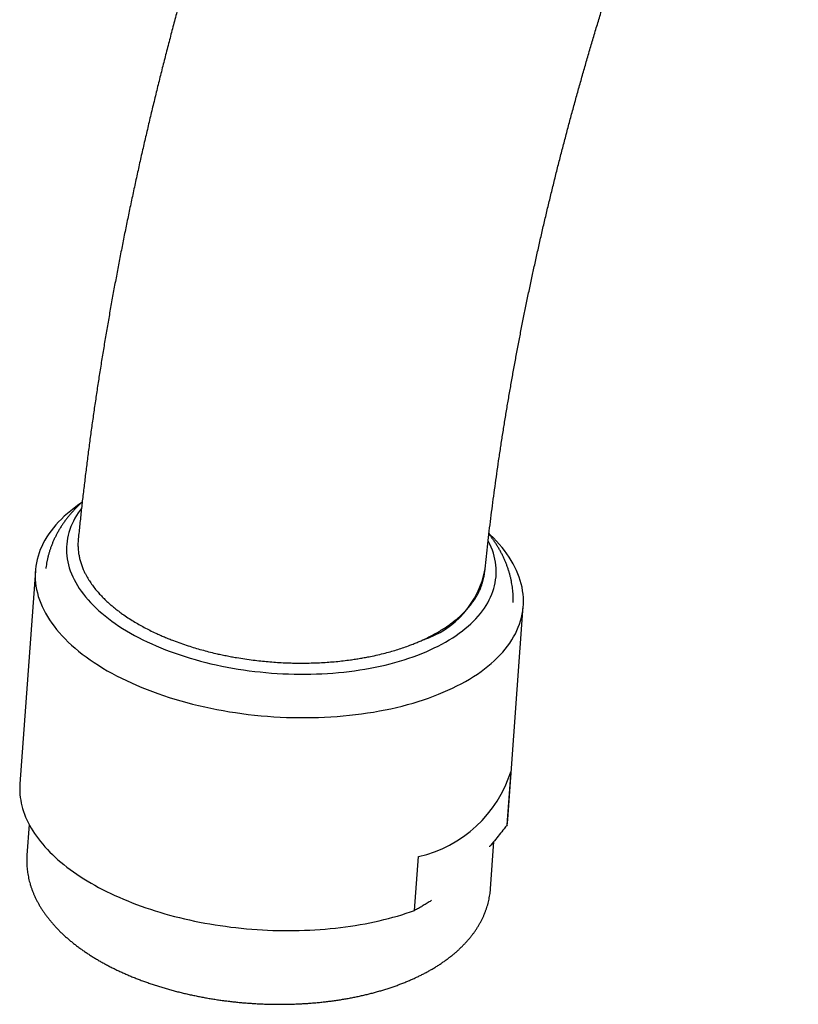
# Model space of a CAD drawing. Header units: millimetres. Extents: x 8 to 774, y 12 to 810.
# Tile 3 of 23: x 570 to 608, y 206 to 254. Entities that reach past the tile are written whole.
import ezdxf

# ---------------------------------------------------------------- set-up
doc = ezdxf.new("R2010")
doc.units = ezdxf.units.MM

msp = doc.modelspace()

# ---------------------------------------------------------------- linework, layer by layer
at = {"color": 7, "linetype": 'Continuous', "lineweight": 30}
for p, q in [((570.389, 227.366), (569.63, 216.917)), ((593.567, 215.18), (594.326, 225.628)), ((593.535, 214.9), (593.726, 217.538)), ((570.086, 214.912), (569.977, 213.411)), ((592.717, 211.76), (592.886, 214.085)), ((588.997, 210.698), (589.188, 213.336))]:
    msp.add_line(p, q, dxfattribs=at)
at = {"color": 7, "linetype": 'Continuous', "lineweight": 30, "flags": 128}
for points in [[(572.613, 230.677), (572.463, 230.572), (572.289, 230.444), (572.123, 230.312), (571.964, 230.178), (571.811, 230.042), (571.666, 229.903), (571.529, 229.762), (571.398, 229.619), (571.276, 229.473), (571.16, 229.326), (571.053, 229.176), (570.953, 229.025), (570.861, 228.872), (570.777, 228.717), (570.701, 228.561), (570.633, 228.403), (570.573, 228.244), (570.521, 228.084), (570.477, 227.923), (570.441, 227.76), (570.414, 227.597), (570.394, 227.434), (570.383, 227.269), (570.38, 227.104), (570.385, 226.939), (570.399, 226.773), (570.42, 226.607), (570.45, 226.441), (570.488, 226.275), (570.534, 226.109), (570.588, 225.944), (570.651, 225.779), (570.721, 225.614), (570.799, 225.45), (570.885, 225.287), (570.979, 225.124), (571.081, 224.962), (571.191, 224.802), (571.308, 224.643), (571.433, 224.484), (571.565, 224.328), (571.705, 224.173), (571.852, 224.019), (572.006, 223.867), (572.167, 223.717), (572.335, 223.569), (572.51, 223.422), (572.692, 223.278), (572.881, 223.137), (573.076, 222.997), (573.277, 222.86), (573.485, 222.725), (573.698, 222.593), (573.918, 222.463), (574.143, 222.337), (574.374, 222.213), (574.611, 222.092), (574.853, 221.974), (575.099, 221.859), (575.351, 221.748), (575.608, 221.64), (575.869, 221.535), (576.135, 221.433), (576.405, 221.335), (576.679, 221.24)], [(572.651, 230.423), (572.59, 230.344), (572.496, 230.212), (572.409, 230.079), (572.329, 229.944), (572.256, 229.807), (572.19, 229.67), (572.131, 229.531), (572.079, 229.391), (572.034, 229.25), (571.996, 229.108), (571.966, 228.965), (571.942, 228.821), (571.926, 228.677), (571.917, 228.532), (571.915, 228.387), (571.921, 228.241), (571.933, 228.095), (571.953, 227.949), (571.98, 227.803), (572.015, 227.657), (572.056, 227.511), (572.105, 227.365), (572.16, 227.22), (572.223, 227.075), (572.293, 226.931), (572.369, 226.787), (572.453, 226.644), (572.543, 226.502), (572.641, 226.361), (572.745, 226.221), (572.855, 226.082), (572.973, 225.944), (573.096, 225.808), (573.226, 225.673), (573.363, 225.539), (573.506, 225.407), (573.654, 225.277), (573.809, 225.149), (573.97, 225.022), (574.137, 224.897), (574.309, 224.775), (574.487, 224.654), (574.67, 224.536), (574.859, 224.42), (575.053, 224.306), (575.252, 224.195), (575.456, 224.086), (575.664, 223.98), (575.878, 223.877), (576.096, 223.776), (576.318, 223.678), (576.544, 223.583), (576.775, 223.491), (577.009, 223.402), (577.247, 223.316), (577.489, 223.233), (577.734, 223.154), (577.982, 223.077), (578.234, 223.004)], [(576.679, 221.24), (576.957, 221.149), (577.239, 221.062), (577.524, 220.978), (577.813, 220.898), (578.104, 220.822), (578.399, 220.75), (578.696, 220.682), (578.996, 220.618), (579.298, 220.558), (579.602, 220.502), (579.908, 220.45), (580.216, 220.402), (580.525, 220.358), (580.836, 220.319), (581.147, 220.284), (581.46, 220.253), (581.772, 220.226), (582.086, 220.204), (582.399, 220.186), (582.713, 220.172), (583.026, 220.163), (583.339, 220.158), (583.651, 220.157), (583.962, 220.161), (584.272, 220.169), (584.581, 220.181), (584.889, 220.198), (585.194, 220.219), (585.498, 220.244), (585.799, 220.273), (586.098, 220.307), (586.395, 220.345), (586.689, 220.388), (586.98, 220.434), (587.267, 220.485), (587.552, 220.539), (587.832, 220.598), (588.109, 220.661), (588.382, 220.728), (588.651, 220.799), (588.916, 220.874), (589.176, 220.952), (589.431, 221.035), (589.682, 221.121), (589.927, 221.21), (590.168, 221.304), (590.403, 221.401), (590.632, 221.501), (590.856, 221.605), (591.074, 221.713), (591.286, 221.823), (591.492, 221.937), (591.692, 222.054), (591.885, 222.174), (592.072, 222.297), (592.252, 222.422), (592.425, 222.551), (592.591, 222.682), (592.751, 222.816), (592.903, 222.952), (593.048, 223.091), (593.186, 223.232), (593.316, 223.376), (593.439, 223.521), (593.554, 223.669), (593.661, 223.818), (593.761, 223.97), (593.853, 224.123), (593.937, 224.278), (594.013, 224.434), (594.081, 224.591), (594.141, 224.75), (594.193, 224.911), (594.237, 225.072), (594.273, 225.234), (594.301, 225.397), (594.32, 225.561), (594.331, 225.725), (594.334, 225.89), (594.329, 226.056), (594.316, 226.222), (594.294, 226.387), (594.264, 226.553), (594.226, 226.719), (594.18, 226.885), (594.126, 227.051), (594.064, 227.216), (593.993, 227.381), (593.915, 227.545), (593.829, 227.708), (593.735, 227.87), (593.633, 228.032), (593.524, 228.193), (593.406, 228.352), (593.282, 228.51), (593.149, 228.667), (593.01, 228.822), (592.863, 228.975), (592.708, 229.127), (592.645, 229.188)], [(578.234, 223.004), (578.488, 222.934), (578.745, 222.868), (579.004, 222.805), (579.266, 222.745), (579.53, 222.689), (579.797, 222.637), (580.065, 222.588), (580.334, 222.542), (580.605, 222.501), (580.877, 222.463), (581.151, 222.429), (581.425, 222.398), (581.7, 222.371), (581.976, 222.348), (582.251, 222.329), (582.527, 222.314), (582.803, 222.302), (583.079, 222.294), (583.354, 222.29), (583.629, 222.29), (583.903, 222.294), (584.176, 222.301), (584.447, 222.312), (584.717, 222.328), (584.986, 222.347), (585.253, 222.369), (585.518, 222.396), (585.781, 222.426), (586.042, 222.46), (586.3, 222.498), (586.556, 222.539), (586.809, 222.584), (587.059, 222.633), (587.305, 222.685), (587.549, 222.74), (587.789, 222.8), (588.025, 222.863), (588.257, 222.929), (588.486, 222.998), (588.71, 223.071), (588.93, 223.147), (589.146, 223.227), (589.357, 223.309), (589.563, 223.395), (589.764, 223.484), (589.961, 223.576), (590.152, 223.671), (590.338, 223.768), (590.518, 223.869), (590.693, 223.972), (590.863, 224.078), (591.026, 224.186), (591.184, 224.297), (591.336, 224.411), (591.482, 224.526), (591.621, 224.645), (591.754, 224.765), (591.881, 224.887), (592.002, 225.012), (592.116, 225.138), (592.223, 225.267), (592.323, 225.397), (592.417, 225.528), (592.504, 225.662), (592.584, 225.797), (592.657, 225.933), (592.723, 226.071), (592.783, 226.21), (592.835, 226.35), (592.88, 226.491), (592.917, 226.633), (592.948, 226.776), (592.971, 226.919), (592.988, 227.064), (592.996, 227.208), (592.998, 227.354), (592.993, 227.499), (592.98, 227.645), (592.96, 227.791), (592.933, 227.937), (592.899, 228.083), (592.857, 228.229), (592.809, 228.375), (592.753, 228.52), (592.691, 228.665), (592.621, 228.809), (592.604, 228.842)], [(569.63, 216.917), (569.623, 216.789), (569.622, 216.652), (569.625, 216.515), (569.635, 216.378), (569.65, 216.241), (569.671, 216.104), (569.697, 215.966), (569.729, 215.829), (569.766, 215.691), (569.809, 215.554), (569.858, 215.417), (569.912, 215.281), (569.972, 215.145), (570.037, 215.009), (570.107, 214.874), (570.183, 214.739), (570.264, 214.605), (570.351, 214.471), (570.443, 214.338), (570.54, 214.206), (570.642, 214.075), (570.749, 213.945), (570.862, 213.816), (570.979, 213.688), (571.102, 213.561), (571.23, 213.435), (571.362, 213.311), (571.499, 213.187), (571.641, 213.065), (571.788, 212.945), (571.939, 212.826), (572.095, 212.708), (572.255, 212.592), (572.419, 212.478), (572.588, 212.365), (572.761, 212.254), (572.939, 212.145), (573.12, 212.037), (573.305, 211.932), (573.495, 211.828), (573.688, 211.727), (573.884, 211.627), (574.085, 211.53), (574.289, 211.434), (574.496, 211.341), (574.707, 211.25), (574.921, 211.161), (575.138, 211.075), (575.358, 210.991), (575.581, 210.909), (575.807, 210.83), (576.035, 210.753), (576.267, 210.679), (576.5, 210.607), (576.736, 210.538), (576.975, 210.471), (577.215, 210.407), (577.458, 210.346), (577.703, 210.287), (577.949, 210.231), (578.197, 210.178), (578.447, 210.127), (578.698, 210.079), (578.95, 210.034), (579.204, 209.992), (579.459, 209.953), (579.715, 209.917), (579.972, 209.883), (580.229, 209.852), (580.488, 209.825), (580.746, 209.8), (581.006, 209.778), (581.265, 209.759), (581.525, 209.743), (581.784, 209.73), (582.044, 209.72), (582.303, 209.713), (582.562, 209.709), (582.821, 209.708), (583.078, 209.71), (583.336, 209.715), (583.592, 209.722), (583.848, 209.733), (584.102, 209.747), (584.355, 209.764), (584.607, 209.783), (584.858, 209.806), (585.107, 209.832), (585.354, 209.86), (585.6, 209.891), (585.844, 209.926), (586.085, 209.963), (586.325, 210.003), (586.563, 210.046), (586.798, 210.091), (587.03, 210.14), (587.26, 210.191), (587.488, 210.245), (587.712, 210.302), (587.934, 210.361), (588.153, 210.423), (588.369, 210.488), (588.581, 210.555), (588.791, 210.625), (588.997, 210.698)]]:
    msp.add_lwpolyline(points, dxfattribs=at)
at = {"color": 7, "linetype": 'Continuous', "lineweight": 30}
for centre, radius, start, end in [((588.04, 228.243), 4.481, 287.6078, 349.9878), ((587.79, 219.398), 6.221, 282.9894, 342.6026), ((590.265, 215.419), 3.311, 350.9734, 355.847)]:
    msp.add_arc(centre, radius, start, end, dxfattribs=at)
for points, knots in [([(758.699, 312.147), (758.699, 312.267), (758.698, 312.613), (758.695, 313.184), (758.687, 313.859), (758.676, 314.532), (758.66, 315.204), (758.641, 315.873), (758.618, 316.541), (758.591, 317.206), (758.561, 317.87), (758.526, 318.531), (758.488, 319.191), (758.446, 319.848), (758.4, 320.504), (758.35, 321.157), (758.296, 321.808), (758.239, 322.457), (758.178, 323.104), (758.113, 323.748), (758.044, 324.39), (757.971, 325.03), (757.894, 325.668), (757.813, 326.303), (757.729, 326.936), (757.641, 327.567), (757.549, 328.195), (757.453, 328.82), (757.353, 329.443), (757.25, 330.064), (757.142, 330.682), (757.031, 331.297), (756.916, 331.91), (756.797, 332.52), (756.674, 333.128), (756.547, 333.732), (756.417, 334.334), (756.283, 334.934), (756.145, 335.53), (756.003, 336.124), (755.857, 336.714), (755.707, 337.302), (755.554, 337.887), (755.397, 338.469), (755.236, 339.048), (755.072, 339.624), (754.903, 340.197), (754.731, 340.767), (754.555, 341.333), (754.375, 341.897), (754.192, 342.458), (754.005, 343.015), (753.814, 343.569), (753.62, 344.12), (753.421, 344.667), (753.219, 345.212), (753.014, 345.753), (752.805, 346.29), (752.592, 346.824), (752.375, 347.355), (752.155, 347.882), (751.931, 348.406), (751.704, 348.927), (751.473, 349.444), (751.239, 349.957), (751.001, 350.467), (750.759, 350.973), (750.514, 351.476), (750.265, 351.975), (750.013, 352.47), (749.757, 352.962), (749.498, 353.449), (749.236, 353.934), (748.97, 354.414), (748.701, 354.891), (748.428, 355.364), (748.152, 355.833), (747.872, 356.298), (747.589, 356.76), (747.303, 357.217), (747.014, 357.671), (746.721, 358.121), (746.425, 358.567), (746.126, 359.009), (745.823, 359.447), (745.518, 359.881), (745.209, 360.311), (744.897, 360.737), (744.581, 361.16), (744.263, 361.578), (743.941, 361.992), (743.617, 362.402), (743.289, 362.808), (742.958, 363.21), (742.624, 363.608), (742.287, 364.002), (741.947, 364.391), (741.605, 364.777), (741.259, 365.158), (740.91, 365.536), (740.558, 365.909), (740.203, 366.278), (739.846, 366.643), (739.485, 367.004), (739.122, 367.36), (738.755, 367.713), (738.386, 368.061), (738.014, 368.405), (737.639, 368.745), (737.262, 369.08), (736.881, 369.412), (736.498, 369.739), (736.112, 370.062), (735.724, 370.381), (735.332, 370.695), (734.938, 371.005), (734.541, 371.311), (734.142, 371.613), (733.74, 371.91), (733.335, 372.203), (732.928, 372.492), (732.518, 372.776), (732.105, 373.057), (731.69, 373.333), (731.272, 373.604), (730.852, 373.871), (730.429, 374.134), (730.004, 374.393), (729.576, 374.647), (729.146, 374.897), (728.713, 375.143), (728.277, 375.384), (727.84, 375.62), (727.399, 375.853), (726.957, 376.081), (726.512, 376.304), (726.064, 376.524), (725.614, 376.738), (725.162, 376.949), (724.707, 377.155), (724.25, 377.356), (723.791, 377.553), (723.329, 377.746), (722.866, 377.934), (722.399, 378.118), (721.931, 378.297), (721.46, 378.472), (720.987, 378.642), (720.512, 378.808), (720.034, 378.969), (719.554, 379.125), (719.072, 379.278), (718.588, 379.425), (718.102, 379.568), (717.613, 379.707), (717.123, 379.841), (716.63, 379.97), (716.135, 380.095), (715.638, 380.215), (715.139, 380.331), (714.638, 380.442), (714.135, 380.548), (713.63, 380.65), (713.123, 380.747), (712.613, 380.839), (712.102, 380.927), (711.589, 381.01), (711.074, 381.089), (710.557, 381.162), (710.038, 381.231), (709.517, 381.296), (708.995, 381.355), (708.47, 381.41), (707.944, 381.461), (707.415, 381.506), (706.885, 381.547), (706.354, 381.583), (705.82, 381.614), (705.285, 381.64), (704.748, 381.662), (704.209, 381.679), (703.669, 381.691), (703.127, 381.698), (702.584, 381.701), (702.039, 381.699), (701.492, 381.691), (700.944, 381.68), (700.394, 381.663), (699.843, 381.641), (699.29, 381.615), (698.736, 381.584), (698.18, 381.548), (697.623, 381.507), (697.065, 381.461), (696.505, 381.411), (695.944, 381.355), (695.382, 381.295), (694.819, 381.23), (694.254, 381.16), (693.688, 381.086), (693.121, 381.006), (692.553, 380.922), (691.984, 380.832), (691.413, 380.738), (690.842, 380.64), (690.269, 380.536), (689.696, 380.427), (689.121, 380.314), (688.546, 380.196), (687.97, 380.073), (687.393, 379.945), (686.815, 379.813), (686.236, 379.676), (685.656, 379.533), (685.076, 379.387), (684.495, 379.235), (683.913, 379.079), (683.33, 378.918), (682.747, 378.752), (682.164, 378.581), (681.579, 378.406), (680.994, 378.226), (680.409, 378.041), (679.823, 377.852), (679.237, 377.658), (678.65, 377.459), (678.062, 377.256), (677.475, 377.048), (676.887, 376.835), (676.298, 376.618), (675.71, 376.396), (675.121, 376.17), (674.532, 375.939), (673.942, 375.703), (673.353, 375.463), (672.763, 375.218), (672.173, 374.969), (671.583, 374.716), (670.993, 374.458), (670.402, 374.195), (669.812, 373.928), (669.222, 373.656), (668.631, 373.38), (668.041, 373.1), (667.451, 372.815), (666.861, 372.526), (666.271, 372.233), (665.681, 371.935), (665.091, 371.633), (664.501, 371.326), (663.912, 371.015), (663.323, 370.7), (662.734, 370.381), (662.145, 370.058), (661.557, 369.73), (660.969, 369.398), (660.381, 369.062), (659.794, 368.721), (659.207, 368.377), (658.62, 368.028), (658.034, 367.675), (657.448, 367.318), (656.863, 366.957), (656.279, 366.592), (655.694, 366.223), (655.111, 365.85), (654.528, 365.473), (653.945, 365.092), (653.363, 364.707), (652.782, 364.318), (652.201, 363.925), (651.621, 363.528), (651.042, 363.127), (650.463, 362.722), (649.885, 362.314), (649.308, 361.901), (648.732, 361.485), (648.156, 361.065), (647.581, 360.641), (647.007, 360.214), (646.434, 359.782), (645.862, 359.347), (645.291, 358.908), (644.72, 358.466), (644.151, 358.02), (643.582, 357.57), (643.014, 357.117), (642.448, 356.66), (641.882, 356.199), (641.318, 355.735), (640.754, 355.267), (640.192, 354.796), (639.63, 354.321), (639.07, 353.843), (638.511, 353.361), (637.953, 352.876), (637.396, 352.387), (636.84, 351.895), (636.286, 351.4), (635.732, 350.901), (635.18, 350.399), (634.629, 349.893), (634.08, 349.384), (633.532, 348.872), (632.985, 348.357), (632.439, 347.838), (631.895, 347.317), (631.352, 346.792), (630.811, 346.264), (630.271, 345.732), (629.732, 345.198), (629.195, 344.66), (628.659, 344.12), (628.125, 343.576), (627.592, 343.029), (627.061, 342.479), (626.531, 341.926), (626.003, 341.371), (625.476, 340.812), (624.951, 340.25), (624.428, 339.686), (623.906, 339.118), (623.386, 338.548), (622.868, 337.974), (622.351, 337.398), (621.836, 336.82), (621.322, 336.238), (620.811, 335.653), (620.301, 335.066), (619.793, 334.477), (619.287, 333.884), (618.782, 333.289), (618.279, 332.691), (617.779, 332.09), (617.28, 331.487), (616.782, 330.882), (616.287, 330.274), (615.794, 329.663), (615.303, 329.05), (614.813, 328.434), (614.326, 327.816), (613.84, 327.195), (613.357, 326.572), (612.875, 325.947), (612.396, 325.319), (611.919, 324.689), (611.443, 324.057), (610.97, 323.422), (610.499, 322.785), (610.03, 322.146), (609.563, 321.504), (609.099, 320.861), (608.636, 320.215), (608.176, 319.567), (607.717, 318.917), (607.262, 318.265), (606.808, 317.611), (606.356, 316.955), (605.907, 316.297), (605.46, 315.636), (605.016, 314.974), (604.573, 314.31), (604.134, 313.644), (603.696, 312.976), (603.261, 312.306), (602.828, 311.634), (602.397, 310.961), (601.969, 310.286), (601.544, 309.609), (601.121, 308.93), (600.7, 308.249), (600.282, 307.567), (599.866, 306.883), (599.453, 306.198), (599.042, 305.511), (598.634, 304.822), (598.228, 304.132), (597.825, 303.44), (597.425, 302.747), (597.027, 302.052), (596.631, 301.356), (596.239, 300.658), (595.849, 299.959), (595.461, 299.259), (595.077, 298.557), (594.695, 297.854), (594.315, 297.149), (593.939, 296.444), (593.565, 295.737), (593.194, 295.028), (592.825, 294.319), (592.46, 293.609), (592.097, 292.897), (591.737, 292.184), (591.38, 291.47), (591.025, 290.755), (590.674, 290.039), (590.325, 289.322), (589.979, 288.604), (589.636, 287.885), (589.296, 287.165), (588.959, 286.445), (588.625, 285.723), (588.294, 285), (587.965, 284.277), (587.64, 283.553), (587.318, 282.828), (586.998, 282.102), (586.682, 281.376), (586.368, 280.649), (586.058, 279.921), (585.751, 279.193), (585.446, 278.464), (585.145, 277.734), (584.847, 277.004), (584.552, 276.274), (584.26, 275.543), (583.971, 274.811), (583.685, 274.079), (583.402, 273.346), (583.123, 272.613), (582.847, 271.88), (582.573, 271.147), (582.303, 270.413), (582.037, 269.679), (581.773, 268.944), (581.513, 268.209), (581.255, 267.474), (581.001, 266.739), (580.751, 266.004), (580.503, 265.269), (580.259, 264.533), (580.018, 263.798), (579.78, 263.062), (579.546, 262.327), (579.315, 261.591), (579.087, 260.855), (578.863, 260.12), (578.642, 259.385), (578.424, 258.649), (578.21, 257.914), (577.999, 257.179), (577.791, 256.444), (577.587, 255.71), (577.386, 254.975), (577.189, 254.241), (576.995, 253.508), (576.805, 252.774), (576.617, 252.041), (576.434, 251.308), (576.254, 250.576), (576.077, 249.844), (575.904, 249.113), (575.734, 248.382), (575.567, 247.652), (575.405, 246.922), (575.245, 246.193), (575.089, 245.464), (574.937, 244.736), (574.788, 244.009), (574.643, 243.282), (574.502, 242.556), (574.364, 241.831), (574.229, 241.106), (574.098, 240.382), (573.971, 239.659), (573.847, 238.937), (573.727, 238.216), (573.61, 237.496), (573.497, 236.776), (573.388, 236.058), (573.282, 235.34), (573.18, 234.624), (573.081, 233.908), (572.987, 233.194), (572.896, 232.481), (572.808, 231.768), (572.724, 231.057), (572.644, 230.347), (572.568, 229.639), (572.518, 229.161), (572.494, 228.92), (572.494, 228.915)], [0, 0, 0, 0, 0.001132, 0.003263, 0.005394, 0.007525, 0.009656, 0.011788, 0.013919, 0.01605, 0.018181, 0.020313, 0.022444, 0.024575, 0.026706, 0.028836, 0.030967, 0.033097, 0.035227, 0.037357, 0.039487, 0.041617, 0.043746, 0.045875, 0.048003, 0.050131, 0.052259, 0.054386, 0.056513, 0.058639, 0.060764, 0.062889, 0.065014, 0.067137, 0.06926, 0.071383, 0.073504, 0.075625, 0.077745, 0.079864, 0.081982, 0.084099, 0.086215, 0.08833, 0.090444, 0.092557, 0.094668, 0.096779, 0.098888, 0.100996, 0.103102, 0.105207, 0.107311, 0.109413, 0.111514, 0.113613, 0.11571, 0.117806, 0.1199, 0.121993, 0.124083, 0.126172, 0.12826, 0.130345, 0.132428, 0.13451, 0.136589, 0.138667, 0.140742, 0.142815, 0.144887, 0.146956, 0.149023, 0.151088, 0.153151, 0.155212, 0.15727, 0.159326, 0.16138, 0.163432, 0.165482, 0.167529, 0.169574, 0.171617, 0.173657, 0.175696, 0.177732, 0.179766, 0.181797, 0.183827, 0.185854, 0.187879, 0.189902, 0.191923, 0.193942, 0.195959, 0.197973, 0.199986, 0.201997, 0.204006, 0.206012, 0.208017, 0.210021, 0.212022, 0.214022, 0.21602, 0.218016, 0.220011, 0.222004, 0.223996, 0.225986, 0.227975, 0.229963, 0.231949, 0.233935, 0.235919, 0.237902, 0.239884, 0.241865, 0.243846, 0.245825, 0.247804, 0.249783, 0.25176, 0.253738, 0.255714, 0.257691, 0.259667, 0.261643, 0.263619, 0.265595, 0.26757, 0.269546, 0.271522, 0.273498, 0.275475, 0.277452, 0.279429, 0.281407, 0.283385, 0.285364, 0.287344, 0.289324, 0.291306, 0.293288, 0.295271, 0.297256, 0.299241, 0.301228, 0.303215, 0.305204, 0.307195, 0.309187, 0.31118, 0.313175, 0.315172, 0.31717, 0.319169, 0.321171, 0.323174, 0.325179, 0.327186, 0.329195, 0.331206, 0.333218, 0.335233, 0.33725, 0.339269, 0.34129, 0.343313, 0.345338, 0.347365, 0.349395, 0.351426, 0.35346, 0.355496, 0.357534, 0.359575, 0.361618, 0.363662, 0.36571, 0.367759, 0.369811, 0.371864, 0.37392, 0.375979, 0.378039, 0.380101, 0.382166, 0.384233, 0.386302, 0.388373, 0.390446, 0.392521, 0.394598, 0.396677, 0.398758, 0.400841, 0.402925, 0.405012, 0.4071, 0.40919, 0.411282, 0.413376, 0.415471, 0.417568, 0.419666, 0.421766, 0.423868, 0.425971, 0.428075, 0.430181, 0.432288, 0.434396, 0.436506, 0.438617, 0.440729, 0.442842, 0.444956, 0.447071, 0.449187, 0.451305, 0.453423, 0.455542, 0.457661, 0.459782, 0.461904, 0.464026, 0.466148, 0.468272, 0.470396, 0.472521, 0.474646, 0.476772, 0.478898, 0.481025, 0.483152, 0.485279, 0.487407, 0.489535, 0.491664, 0.493793, 0.495922, 0.498051, 0.50018, 0.50231, 0.50444, 0.50657, 0.5087, 0.51083, 0.51296, 0.515091, 0.517221, 0.519351, 0.521482, 0.523612, 0.525742, 0.527872, 0.530003, 0.532133, 0.534263, 0.536392, 0.538522, 0.540652, 0.542781, 0.544911, 0.54704, 0.549169, 0.551298, 0.553426, 0.555555, 0.557683, 0.559811, 0.561939, 0.564067, 0.566194, 0.568321, 0.570448, 0.572575, 0.574701, 0.576828, 0.578954, 0.581079, 0.583205, 0.58533, 0.587455, 0.589579, 0.591704, 0.593828, 0.595952, 0.598075, 0.600199, 0.602322, 0.604445, 0.606567, 0.608689, 0.610811, 0.612933, 0.615055, 0.617176, 0.619297, 0.621417, 0.623538, 0.625658, 0.627778, 0.629897, 0.632017, 0.634136, 0.636255, 0.638373, 0.640492, 0.64261, 0.644728, 0.646845, 0.648962, 0.65108, 0.653196, 0.655313, 0.65743, 0.659546, 0.661662, 0.663778, 0.665893, 0.668008, 0.670124, 0.672238, 0.674353, 0.676468, 0.678582, 0.680696, 0.68281, 0.684924, 0.687037, 0.689151, 0.691264, 0.693377, 0.69549, 0.697603, 0.699715, 0.701828, 0.70394, 0.706052, 0.708164, 0.710276, 0.712387, 0.714499, 0.71661, 0.718722, 0.720833, 0.722944, 0.725055, 0.727165, 0.729276, 0.731387, 0.733497, 0.735608, 0.737718, 0.739828, 0.741938, 0.744048, 0.746158, 0.748268, 0.750378, 0.752488, 0.754598, 0.756707, 0.758817, 0.760926, 0.763036, 0.765145, 0.767255, 0.769364, 0.771474, 0.773583, 0.775692, 0.777802, 0.779911, 0.78202, 0.78413, 0.786239, 0.788348, 0.790458, 0.792567, 0.794676, 0.796786, 0.798895, 0.801005, 0.803114, 0.805224, 0.807333, 0.809443, 0.811552, 0.813662, 0.815772, 0.817881, 0.819991, 0.822101, 0.824211, 0.826321, 0.828432, 0.830542, 0.832652, 0.834763, 0.836873, 0.838984, 0.841094, 0.843205, 0.845316, 0.847427, 0.849538, 0.85165, 0.853761, 0.855873, 0.857984, 0.860096, 0.862208, 0.86432, 0.866433, 0.868545, 0.870658, 0.872771, 0.874883, 0.876997, 0.87911, 0.881223, 0.883337, 0.885451, 0.887565, 0.889679, 0.891793, 0.893908, 0.896023, 0.898138, 0.900253, 0.902368, 0.904484, 0.9066, 0.908716, 0.910832, 0.912949, 0.915066, 0.917183, 0.9193, 0.921417, 0.923535, 0.925653, 0.927771, 0.92989, 0.932009, 0.934128, 0.936247, 0.938366, 0.940486, 0.942606, 0.944726, 0.946847, 0.948968, 0.951089, 0.95321, 0.955332, 0.957454, 0.959576, 0.961699, 0.963821, 0.965944, 0.968068, 0.970191, 0.972315, 0.974439, 0.976564, 0.978688, 0.980813, 0.982939, 0.985064, 0.98719, 0.989316, 0.991442, 0.993569, 0.995696, 0.997823, 0.99995, 1, 1, 1, 1]), ([(592.434, 227.314), (592.455, 227.515), (592.498, 227.922), (592.566, 228.536), (592.638, 229.157), (592.714, 229.779), (592.792, 230.403), (592.874, 231.029), (592.96, 231.657), (593.048, 232.286), (593.141, 232.917), (593.236, 233.549), (593.335, 234.183), (593.437, 234.818), (593.542, 235.455), (593.651, 236.093), (593.763, 236.733), (593.878, 237.374), (593.997, 238.016), (594.119, 238.66), (594.244, 239.305), (594.373, 239.951), (594.505, 240.599), (594.64, 241.248), (594.779, 241.897), (594.921, 242.548), (595.066, 243.2), (595.214, 243.854), (595.366, 244.508), (595.521, 245.163), (595.68, 245.819), (595.841, 246.476), (596.006, 247.134), (596.174, 247.793), (596.346, 248.452), (596.52, 249.113), (596.698, 249.774), (596.88, 250.436), (597.064, 251.099), (597.252, 251.762), (597.442, 252.426), (597.637, 253.09), (597.834, 253.756), (598.034, 254.421), (598.238, 255.087), (598.445, 255.754), (598.655, 256.421), (598.868, 257.088), (599.084, 257.756), (599.304, 258.424), (599.527, 259.093), (599.752, 259.762), (599.981, 260.43), (600.213, 261.1), (600.449, 261.769), (600.687, 262.438), (600.928, 263.108), (601.173, 263.778), (601.42, 264.447), (601.67, 265.117), (601.924, 265.787), (602.181, 266.456), (602.44, 267.126), (602.703, 267.795), (602.968, 268.464), (603.237, 269.133), (603.509, 269.802), (603.783, 270.47), (604.061, 271.139), (604.341, 271.806), (604.624, 272.474), (604.911, 273.141), (605.2, 273.808), (605.492, 274.474), (605.787, 275.14), (606.084, 275.805), (606.385, 276.47), (606.689, 277.134), (606.995, 277.797), (607.304, 278.46), (607.616, 279.122), (607.93, 279.783), (608.248, 280.444), (608.568, 281.104), (608.891, 281.763), (609.216, 282.421), (609.545, 283.078), (609.876, 283.735), (610.209, 284.39), (610.545, 285.045), (610.884, 285.698), (611.226, 286.351), (611.57, 287.002), (611.917, 287.652), (612.266, 288.301), (612.618, 288.949), (612.972, 289.596), (613.329, 290.241), (613.689, 290.886), (614.05, 291.528), (614.415, 292.17), (614.782, 292.81), (615.151, 293.449), (615.523, 294.087), (615.897, 294.723), (616.273, 295.357), (616.652, 295.99), (617.033, 296.622), (617.416, 297.251), (617.802, 297.88), (618.19, 298.506), (618.581, 299.131), (618.973, 299.755), (619.368, 300.376), (619.765, 300.996), (620.164, 301.614), (620.565, 302.23), (620.969, 302.844), (621.375, 303.457), (621.782, 304.068), (622.192, 304.676), (622.604, 305.283), (623.018, 305.888), (623.434, 306.49), (623.852, 307.091), (624.272, 307.689), (624.694, 308.286), (625.118, 308.88), (625.544, 309.472), (625.971, 310.062), (626.401, 310.65), (626.832, 311.235), (627.266, 311.819), (627.701, 312.399), (628.137, 312.978), (628.576, 313.554), (629.017, 314.128), (629.459, 314.699), (629.902, 315.268), (630.348, 315.835), (630.795, 316.399), (631.244, 316.96), (631.694, 317.519), (632.146, 318.076), (632.6, 318.629), (633.055, 319.181), (633.512, 319.729), (633.97, 320.275), (634.429, 320.818), (634.89, 321.358), (635.353, 321.896), (635.817, 322.431), (636.282, 322.963), (636.748, 323.492), (637.216, 324.018), (637.686, 324.542), (638.156, 325.062), (638.628, 325.58), (639.101, 326.095), (639.575, 326.607), (640.05, 327.115), (640.527, 327.621), (641.005, 328.124), (641.483, 328.623), (641.963, 329.12), (642.444, 329.613), (642.926, 330.103), (643.409, 330.59), (643.893, 331.074), (644.378, 331.555), (644.864, 332.032), (645.35, 332.507), (645.838, 332.978), (646.326, 333.445), (646.816, 333.91), (647.306, 334.371), (647.796, 334.828), (648.288, 335.283), (648.78, 335.734), (649.273, 336.181), (649.767, 336.625), (650.261, 337.066), (650.756, 337.503), (651.252, 337.937), (651.748, 338.367), (652.245, 338.793), (652.742, 339.217), (653.239, 339.636), (653.737, 340.052), (654.236, 340.464), (654.735, 340.873), (655.234, 341.278), (655.734, 341.68), (656.234, 342.078), (656.734, 342.472), (657.235, 342.862), (657.735, 343.249), (658.236, 343.632), (658.738, 344.011), (659.239, 344.386), (659.74, 344.758), (660.242, 345.126), (660.744, 345.49), (661.245, 345.85), (661.747, 346.207), (662.249, 346.56), (662.751, 346.908), (663.252, 347.253), (663.754, 347.594), (664.255, 347.931), (664.757, 348.264), (665.258, 348.594), (665.759, 348.919), (666.26, 349.24), (666.76, 349.558), (667.261, 349.871), (667.761, 350.181), (668.26, 350.486), (668.76, 350.788), (669.259, 351.085), (669.757, 351.379), (670.255, 351.668), (670.753, 351.954), (671.25, 352.235), (671.747, 352.513), (672.243, 352.786), (672.739, 353.055), (673.234, 353.32), (673.728, 353.581), (674.222, 353.838), (674.715, 354.091), (675.207, 354.34), (675.699, 354.585), (676.19, 354.825), (676.68, 355.062), (677.17, 355.294), (677.658, 355.523), (678.146, 355.747), (678.633, 355.967), (679.119, 356.183), (679.604, 356.394), (680.088, 356.602), (680.571, 356.805), (681.054, 357.005), (681.535, 357.2), (682.015, 357.391), (682.494, 357.578), (682.972, 357.76), (683.45, 357.939), (683.925, 358.113), (684.4, 358.284), (684.874, 358.45), (685.346, 358.612), (685.817, 358.769), (686.287, 358.923), (686.756, 359.072), (687.224, 359.218), (687.69, 359.359), (688.155, 359.496), (688.619, 359.629), (689.081, 359.757), (689.542, 359.882), (690.001, 360.002), (690.46, 360.119), (690.916, 360.231), (691.372, 360.339), (691.826, 360.443), (692.278, 360.542), (692.729, 360.638), (693.179, 360.729), (693.627, 360.817), (694.074, 360.9), (694.519, 360.979), (694.962, 361.054), (695.404, 361.125), (695.845, 361.192), (696.284, 361.254), (696.721, 361.313), (697.157, 361.367), (697.591, 361.417), (698.023, 361.464), (698.454, 361.506), (698.884, 361.544), (699.311, 361.577), (699.737, 361.607), (700.162, 361.633), (700.585, 361.654), (701.006, 361.672), (701.425, 361.685), (701.843, 361.694), (702.26, 361.7), (702.674, 361.701), (703.087, 361.698), (703.498, 361.69), (703.908, 361.679), (704.316, 361.664), (704.722, 361.644), (705.127, 361.62), (705.53, 361.592), (705.931, 361.56), (706.331, 361.524), (706.728, 361.484), (707.125, 361.439), (707.519, 361.391), (707.912, 361.338), (708.303, 361.28), (708.693, 361.219), (709.081, 361.154), (709.467, 361.084), (709.852, 361.01), (710.234, 360.931), (710.615, 360.848), (710.995, 360.761), (711.373, 360.67), (711.749, 360.574), (712.123, 360.474), (712.495, 360.37), (712.866, 360.261), (713.235, 360.148), (713.602, 360.03), (713.967, 359.908), (714.331, 359.782), (714.692, 359.651), (715.052, 359.516), (715.409, 359.376), (715.765, 359.231), (716.119, 359.083), (716.471, 358.929), (716.82, 358.772), (717.168, 358.609), (717.513, 358.443), (717.856, 358.271), (718.197, 358.096), (718.535, 357.916), (718.872, 357.731), (719.206, 357.542), (719.537, 357.349), (719.866, 357.151), (720.192, 356.949), (720.516, 356.743), (720.837, 356.532), (721.156, 356.317), (721.472, 356.098), (721.785, 355.875), (722.095, 355.647), (722.403, 355.416), (722.708, 355.18), (723.01, 354.941), (723.309, 354.697), (723.605, 354.45), (723.898, 354.198), (724.189, 353.943), (724.476, 353.683), (724.761, 353.42), (725.043, 353.153), (725.321, 352.882), (725.597, 352.608), (725.87, 352.329), (726.14, 352.047), (726.407, 351.762), (726.672, 351.472), (726.933, 351.179), (727.191, 350.882), (727.447, 350.582), (727.7, 350.278), (727.949, 349.97), (728.196, 349.659), (728.44, 349.344), (728.682, 349.026), (728.92, 348.704), (729.156, 348.379), (729.388, 348.05), (729.618, 347.717), (729.845, 347.381), (730.07, 347.042), (730.291, 346.699), (730.51, 346.352), (730.726, 346.002), (730.939, 345.649), (731.149, 345.292), (731.357, 344.931), (731.562, 344.567), (731.764, 344.2), (731.963, 343.829), (732.159, 343.454), (732.353, 343.076), (732.544, 342.695), (732.732, 342.31), (732.918, 341.922), (733.1, 341.53), (733.28, 341.135), (733.457, 340.737), (733.631, 340.335), (733.803, 339.93), (733.971, 339.521), (734.137, 339.109), (734.3, 338.693), (734.461, 338.274), (734.618, 337.852), (734.773, 337.426), (734.924, 336.997), (735.073, 336.565), (735.219, 336.129), (735.363, 335.69), (735.503, 335.248), (735.64, 334.802), (735.775, 334.353), (735.907, 333.901), (736.036, 333.446), (736.161, 332.987), (736.284, 332.525), (736.404, 332.06), (736.521, 331.592), (736.636, 331.12), (736.747, 330.645), (736.855, 330.167), (736.96, 329.686), (737.062, 329.202), (737.162, 328.715), (737.258, 328.224), (737.351, 327.731), (737.441, 327.234), (737.528, 326.735), (737.613, 326.232), (737.694, 325.726), (737.772, 325.218), (737.846, 324.706), (737.918, 324.191), (737.987, 323.674), (738.052, 323.153), (738.115, 322.63), (738.174, 322.104), (738.231, 321.575), (738.284, 321.043), (738.334, 320.508), (738.38, 319.971), (738.424, 319.431), (738.464, 318.888), (738.502, 318.342), (738.536, 317.794), (738.567, 317.243), (738.594, 316.69), (738.619, 316.133), (738.64, 315.575), (738.658, 315.013), (738.673, 314.449), (738.684, 313.883), (738.692, 313.314), (738.698, 312.736), (738.698, 312.346), (738.699, 312.147)], [0, 0, 0, 0, 0.002139, 0.004325, 0.006512, 0.008699, 0.010887, 0.013075, 0.015263, 0.017451, 0.01964, 0.02183, 0.02402, 0.02621, 0.0284, 0.030591, 0.032782, 0.034974, 0.037166, 0.039358, 0.041551, 0.043744, 0.045937, 0.048131, 0.050325, 0.05252, 0.054715, 0.05691, 0.059105, 0.061301, 0.063497, 0.065694, 0.067891, 0.070088, 0.072286, 0.074483, 0.076682, 0.07888, 0.081079, 0.083278, 0.085477, 0.087677, 0.089877, 0.092077, 0.094278, 0.096478, 0.098679, 0.100881, 0.103082, 0.105284, 0.107486, 0.109689, 0.111891, 0.114094, 0.116297, 0.118501, 0.120704, 0.122908, 0.125112, 0.127316, 0.129521, 0.131726, 0.13393, 0.136136, 0.138341, 0.140546, 0.142752, 0.144958, 0.147164, 0.14937, 0.151576, 0.153783, 0.155989, 0.158196, 0.160403, 0.16261, 0.164817, 0.167024, 0.169232, 0.171439, 0.173647, 0.175855, 0.178063, 0.180271, 0.182479, 0.184687, 0.186895, 0.189103, 0.191312, 0.19352, 0.195729, 0.197937, 0.200146, 0.202355, 0.204564, 0.206772, 0.208981, 0.21119, 0.213399, 0.215608, 0.217817, 0.220026, 0.222234, 0.224443, 0.226652, 0.228861, 0.23107, 0.233279, 0.235488, 0.237697, 0.239905, 0.242114, 0.244323, 0.246531, 0.24874, 0.250948, 0.253157, 0.255365, 0.257573, 0.259782, 0.26199, 0.264198, 0.266406, 0.268614, 0.270821, 0.273029, 0.275236, 0.277444, 0.279651, 0.281858, 0.284065, 0.286272, 0.288479, 0.290685, 0.292892, 0.295098, 0.297304, 0.29951, 0.301715, 0.303921, 0.306126, 0.308331, 0.310536, 0.312741, 0.314946, 0.31715, 0.319354, 0.321558, 0.323762, 0.325965, 0.328168, 0.330371, 0.332574, 0.334777, 0.336979, 0.339181, 0.341383, 0.343584, 0.345785, 0.347986, 0.350187, 0.352387, 0.354587, 0.356787, 0.358987, 0.361186, 0.363385, 0.365583, 0.367781, 0.369979, 0.372177, 0.374374, 0.376571, 0.378768, 0.380964, 0.38316, 0.385356, 0.387551, 0.389746, 0.391941, 0.394135, 0.396329, 0.398522, 0.400715, 0.402908, 0.405101, 0.407293, 0.409484, 0.411676, 0.413867, 0.416057, 0.418247, 0.420437, 0.422627, 0.424816, 0.427004, 0.429193, 0.431381, 0.433568, 0.435755, 0.437942, 0.440128, 0.442314, 0.4445, 0.446685, 0.44887, 0.451055, 0.453239, 0.455423, 0.457606, 0.459789, 0.461972, 0.464154, 0.466337, 0.468518, 0.4707, 0.472881, 0.475062, 0.477242, 0.479422, 0.481602, 0.483782, 0.485961, 0.48814, 0.490319, 0.492498, 0.494676, 0.496854, 0.499032, 0.50121, 0.503388, 0.505565, 0.507743, 0.50992, 0.512097, 0.514274, 0.516451, 0.518628, 0.520805, 0.522983, 0.52516, 0.527337, 0.529514, 0.531692, 0.533869, 0.536047, 0.538225, 0.540403, 0.542582, 0.544761, 0.54694, 0.54912, 0.5513, 0.553481, 0.555662, 0.557844, 0.560026, 0.562209, 0.564393, 0.566578, 0.568763, 0.57095, 0.573137, 0.575326, 0.577515, 0.579706, 0.581898, 0.584092, 0.586286, 0.588482, 0.59068, 0.59288, 0.595081, 0.597284, 0.599488, 0.601695, 0.603904, 0.606115, 0.608328, 0.610544, 0.612762, 0.614983, 0.617207, 0.619433, 0.621662, 0.623894, 0.62613, 0.628368, 0.63061, 0.632856, 0.635105, 0.637358, 0.639615, 0.641876, 0.644142, 0.646411, 0.648685, 0.650963, 0.653247, 0.655535, 0.657827, 0.660125, 0.662429, 0.664737, 0.667051, 0.66937, 0.671695, 0.674026, 0.676362, 0.678705, 0.681053, 0.683407, 0.685767, 0.688133, 0.690506, 0.692884, 0.695268, 0.697658, 0.700054, 0.702456, 0.704863, 0.707276, 0.709694, 0.712118, 0.714546, 0.716979, 0.719417, 0.721859, 0.724304, 0.726753, 0.729205, 0.73166, 0.734117, 0.736577, 0.739037, 0.741499, 0.743961, 0.746424, 0.748886, 0.751347, 0.753807, 0.756265, 0.758721, 0.761174, 0.763624, 0.766071, 0.768514, 0.770953, 0.773387, 0.775817, 0.778243, 0.780663, 0.783077, 0.785487, 0.78789, 0.790288, 0.79268, 0.795066, 0.797446, 0.799821, 0.802189, 0.804551, 0.806907, 0.809257, 0.811601, 0.813939, 0.816272, 0.818598, 0.820919, 0.823235, 0.825545, 0.82785, 0.830149, 0.832444, 0.834733, 0.837018, 0.839298, 0.841573, 0.843844, 0.846111, 0.848373, 0.850631, 0.852886, 0.855136, 0.857383, 0.859627, 0.861867, 0.864103, 0.866337, 0.868567, 0.870794, 0.873019, 0.875241, 0.87746, 0.879677, 0.881892, 0.884104, 0.886314, 0.888522, 0.890727, 0.892931, 0.895134, 0.897334, 0.899533, 0.90173, 0.903926, 0.90612, 0.908313, 0.910505, 0.912696, 0.914885, 0.917074, 0.919261, 0.921448, 0.923633, 0.925818, 0.928002, 0.930186, 0.932369, 0.934551, 0.936732, 0.938914, 0.941094, 0.943274, 0.945454, 0.947634, 0.949813, 0.951992, 0.954171, 0.956349, 0.958528, 0.960706, 0.962884, 0.965062, 0.96724, 0.969418, 0.971596, 0.973774, 0.975952, 0.97813, 0.980308, 0.982486, 0.984665, 0.986843, 0.989022, 0.991201, 0.99338, 0.995559, 0.997738, 1, 1, 1, 1]), ([(572.69, 230.746), (572.649, 230.708), (572.563, 230.629), (572.438, 230.506), (572.313, 230.377), (572.194, 230.246), (572.08, 230.114), (571.971, 229.979), (571.867, 229.843), (571.768, 229.706), (571.675, 229.567), (571.586, 229.426), (571.503, 229.285), (571.425, 229.142), (571.353, 228.998), (571.285, 228.853), (571.222, 228.706), (571.165, 228.56), (571.113, 228.412), (571.066, 228.263), (571.024, 228.114), (570.987, 227.964), (570.955, 227.814), (570.928, 227.663), (570.911, 227.55), (570.904, 227.486), (570.903, 227.474)], [0, 0, 0, 0, 0.042688, 0.089107, 0.135212, 0.180987, 0.226416, 0.271489, 0.316201, 0.36055, 0.404536, 0.448166, 0.491447, 0.534391, 0.577013, 0.619329, 0.661357, 0.703117, 0.744632, 0.785924, 0.827015, 0.867932, 0.908697, 0.949336, 0.989876, 1, 1, 1, 1]), ([(593.832, 225.809), (593.833, 225.856), (593.835, 225.954), (593.832, 226.103), (593.824, 226.255), (593.811, 226.407), (593.793, 226.56), (593.77, 226.712), (593.742, 226.863), (593.709, 227.015), (593.671, 227.166), (593.628, 227.317), (593.58, 227.467), (593.527, 227.617), (593.468, 227.766), (593.405, 227.915), (593.337, 228.063), (593.264, 228.211), (593.185, 228.358), (593.102, 228.504), (593.013, 228.649), (592.92, 228.793), (592.821, 228.936), (592.728, 229.063), (592.666, 229.142), (592.641, 229.175)], [0, 0, 0, 0, 0.039173, 0.08138, 0.123634, 0.165962, 0.20839, 0.250945, 0.293652, 0.336538, 0.379626, 0.422942, 0.466507, 0.510344, 0.554472, 0.59891, 0.643675, 0.688781, 0.734238, 0.780055, 0.826237, 0.872786, 0.919699, 0.966969, 1, 1, 1, 1]), ([(572.494, 228.915), (572.49, 228.871), (572.482, 228.781), (572.478, 228.617), (572.485, 228.424), (572.51, 228.213), (572.549, 228.01), (572.599, 227.816), (572.663, 227.621), (572.733, 227.445), (572.806, 227.288), (572.877, 227.149), (572.955, 227.01), (573.056, 226.847), (573.184, 226.659), (573.339, 226.458), (573.501, 226.267), (573.669, 226.086), (573.85, 225.907), (574.024, 225.748), (574.189, 225.607), (574.341, 225.483), (574.5, 225.362), (574.694, 225.22), (574.928, 225.06), (575.196, 224.89), (575.464, 224.732), (575.731, 224.585), (576.007, 224.443), (576.266, 224.318), (576.505, 224.209), (576.721, 224.116), (576.941, 224.025), (577.207, 223.921), (577.52, 223.806), (577.871, 223.687), (578.214, 223.58), (578.55, 223.483), (578.891, 223.393), (579.205, 223.316), (579.491, 223.252), (579.746, 223.199), (580.004, 223.149), (580.311, 223.094), (580.669, 223.037), (581.063, 222.983), (581.443, 222.939), (581.809, 222.904), (582.177, 222.875), (582.511, 222.856), (582.811, 222.844), (583.078, 222.836), (583.343, 222.833), (583.658, 222.834), (584.02, 222.841), (584.413, 222.857), (584.787, 222.881), (585.143, 222.911), (585.496, 222.948), (585.812, 222.988), (586.094, 223.029), (586.341, 223.069), (586.585, 223.112), (586.871, 223.168), (587.197, 223.239), (587.545, 223.324), (587.871, 223.413), (588.176, 223.505), (588.474, 223.604), (588.738, 223.699), (588.968, 223.788), (589.168, 223.871), (589.364, 223.956), (589.59, 224.061), (589.842, 224.188), (590.105, 224.332), (590.346, 224.477), (590.566, 224.62), (590.776, 224.769), (590.957, 224.908), (591.11, 225.036), (591.241, 225.152), (591.365, 225.27), (591.505, 225.412), (591.655, 225.58), (591.804, 225.768), (591.932, 225.951), (592.043, 226.13), (592.141, 226.313), (592.217, 226.48), (592.277, 226.632), (592.323, 226.769), (592.362, 226.906), (592.399, 227.069), (592.424, 227.206), (592.431, 227.296), (592.433, 227.314)], [0, 0, 0, 0, 0.007971, 0.016499, 0.029731, 0.042985, 0.054689, 0.066393, 0.07816, 0.089928, 0.098427, 0.106925, 0.115448, 0.123971, 0.137195, 0.150442, 0.162138, 0.173835, 0.185596, 0.197356, 0.20585, 0.214343, 0.222861, 0.231379, 0.244597, 0.257838, 0.26953, 0.281221, 0.292977, 0.304732, 0.313222, 0.321712, 0.330226, 0.33874, 0.351956, 0.365196, 0.376886, 0.388576, 0.40033, 0.412083, 0.420572, 0.42906, 0.437573, 0.446086, 0.459306, 0.472548, 0.484241, 0.495933, 0.50769, 0.519446, 0.527936, 0.536427, 0.544941, 0.553456, 0.566682, 0.579931, 0.59163, 0.603328, 0.61509, 0.626853, 0.635347, 0.643842, 0.652361, 0.66088, 0.674114, 0.687371, 0.699076, 0.710782, 0.722551, 0.734321, 0.74282, 0.75132, 0.759844, 0.768368, 0.781608, 0.794872, 0.806583, 0.818294, 0.830069, 0.841844, 0.850348, 0.858852, 0.86738, 0.875908, 0.88915, 0.902414, 0.914127, 0.925839, 0.937616, 0.949392, 0.957897, 0.966402, 0.974932, 0.983461, 0.996698, 1, 1, 1, 1]), ([(593.535, 214.9), (593.485, 214.836), (593.357, 214.67), (593.15, 214.408), (592.913, 214.117), (592.75, 213.92), (592.666, 213.822), (592.661, 213.816)], [0, 0, 0, 0, 0.17029, 0.441063, 0.711862, 0.982628, 1, 1, 1, 1]), ([(569.977, 213.411), (569.977, 213.404), (569.972, 213.352), (569.968, 213.253), (569.966, 213.113), (569.969, 212.974), (569.977, 212.834), (569.991, 212.694), (570.009, 212.555), (570.032, 212.415), (570.06, 212.275), (570.093, 212.136), (570.132, 211.997), (570.175, 211.858), (570.223, 211.719), (570.277, 211.58), (570.335, 211.442), (570.399, 211.304), (570.467, 211.167), (570.541, 211.031), (570.62, 210.895), (570.703, 210.76), (570.792, 210.625), (570.886, 210.492), (570.984, 210.359), (571.088, 210.228), (571.196, 210.098), (571.31, 209.969), (571.427, 209.841), (571.55, 209.715), (571.677, 209.59), (571.808, 209.467), (571.944, 209.345), (572.084, 209.225), (572.228, 209.107), (572.376, 208.991), (572.529, 208.876), (572.685, 208.763), (572.845, 208.653), (573.008, 208.544), (573.176, 208.437), (573.346, 208.332), (573.521, 208.23), (573.698, 208.129), (573.879, 208.031), (574.063, 207.935), (574.25, 207.841), (574.44, 207.749), (574.633, 207.659), (574.829, 207.572), (575.028, 207.487), (575.229, 207.405), (575.433, 207.324), (575.639, 207.246), (575.848, 207.171), (576.059, 207.097), (576.272, 207.027), (576.487, 206.958), (576.704, 206.892), (576.923, 206.829), (577.144, 206.768), (577.367, 206.71), (577.592, 206.654), (577.818, 206.6), (578.045, 206.55), (578.274, 206.502), (578.504, 206.456), (578.735, 206.413), (578.968, 206.373), (579.201, 206.335), (579.436, 206.3), (579.671, 206.268), (579.906, 206.238), (580.143, 206.211), (580.38, 206.186), (580.617, 206.165), (580.854, 206.146), (581.092, 206.13), (581.33, 206.116), (581.568, 206.106), (581.806, 206.098), (582.043, 206.092), (582.281, 206.09), (582.518, 206.09), (582.754, 206.093), (582.99, 206.099), (583.225, 206.107), (583.46, 206.119), (583.693, 206.133), (583.926, 206.15), (584.157, 206.169), (584.388, 206.191), (584.617, 206.216), (584.845, 206.244), (585.071, 206.275), (585.296, 206.308), (585.519, 206.344), (585.74, 206.382), (585.96, 206.424), (586.178, 206.468), (586.393, 206.515), (586.607, 206.564), (586.818, 206.616), (587.028, 206.671), (587.234, 206.729), (587.439, 206.789), (587.641, 206.851), (587.84, 206.917), (588.037, 206.985), (588.23, 207.056), (588.421, 207.129), (588.609, 207.205), (588.794, 207.283), (588.968, 207.36), (589.079, 207.413), (589.131, 207.437)], [0, 0, 0, 0, 0.0011239, 0.0093265, 0.0175286, 0.0257347, 0.03395, 0.0421796, 0.0504284, 0.0587009, 0.0670017, 0.0753348, 0.0837038, 0.092112, 0.1005622, 0.1090567, 0.117597, 0.1261844, 0.1348192, 0.1435016, 0.1522306, 0.1610052, 0.1698235, 0.1786834, 0.1875822, 0.196517, 0.2054848, 0.2144821, 0.2235058, 0.2325523, 0.2416185, 0.2507011, 0.2597973, 0.2689042, 0.2780192, 0.2871402, 0.2962649, 0.3053916, 0.3145183, 0.3236436, 0.3327663, 0.3418855, 0.3510005, 0.3601106, 0.3692154, 0.3783144, 0.3874075, 0.3964943, 0.4055749, 0.4146491, 0.4237171, 0.4327787, 0.4418343, 0.4508838, 0.4599275, 0.4689655, 0.477998, 0.4870253, 0.4960476, 0.5050651, 0.5140781, 0.5230869, 0.5320916, 0.5410926, 0.55009, 0.5590843, 0.5680756, 0.5770642, 0.5860503, 0.5950343, 0.6040164, 0.6129968, 0.6219759, 0.6309538, 0.6399309, 0.6489073, 0.6578834, 0.6668594, 0.6758356, 0.6848121, 0.6937892, 0.7027672, 0.7117463, 0.7207267, 0.7297089, 0.7386929, 0.7476791, 0.7566678, 0.7656592, 0.7746536, 0.7836512, 0.7926523, 0.8016572, 0.8106662, 0.8196795, 0.8286974, 0.8377202, 0.8467481, 0.8557813, 0.8648202, 0.8738649, 0.8829157, 0.8919727, 0.9010362, 0.9101063, 0.9191832, 0.9282668, 0.9373573, 0.9464546, 0.9555587, 0.9646695, 0.9737866, 0.9829098, 0.9920386, 1, 1, 1, 1]), ([(589.131, 207.437), (589.162, 207.452), (589.252, 207.495), (589.399, 207.569), (589.569, 207.658), (589.736, 207.75), (589.899, 207.845), (590.059, 207.942), (590.215, 208.041), (590.366, 208.143), (590.514, 208.246), (590.658, 208.353), (590.797, 208.461), (590.932, 208.572), (591.063, 208.684), (591.189, 208.799), (591.31, 208.916), (591.427, 209.034), (591.539, 209.155), (591.646, 209.277), (591.748, 209.4), (591.846, 209.525), (591.938, 209.652), (592.025, 209.78), (592.107, 209.909), (592.184, 210.04), (592.256, 210.171), (592.323, 210.304), (592.385, 210.437), (592.441, 210.571), (592.493, 210.706), (592.539, 210.842), (592.58, 210.978), (592.616, 211.115), (592.647, 211.253), (592.674, 211.391), (592.694, 211.529), (592.709, 211.652), (592.715, 211.729), (592.717, 211.76)], [0, 0, 0, 0, 0.015199, 0.043965, 0.072744, 0.101529, 0.130315, 0.159096, 0.187866, 0.216618, 0.245345, 0.274038, 0.302688, 0.331285, 0.35982, 0.38828, 0.416656, 0.444936, 0.47311, 0.501166, 0.529096, 0.556891, 0.584543, 0.612048, 0.6394, 0.666599, 0.693644, 0.720537, 0.747282, 0.773885, 0.800352, 0.826695, 0.852923, 0.879049, 0.905085, 0.931047, 0.95695, 0.982808, 1, 1, 1, 1]), ([(589.828, 211.194), (589.802, 211.177), (589.713, 211.117), (589.561, 211.021), (589.372, 210.906), (589.183, 210.798), (589.059, 210.731), (588.997, 210.698)], [0, 0, 0, 0, 0.091574, 0.318543, 0.545512, 0.772756, 1, 1, 1, 1])]:
    msp.add_open_spline(points, degree=3, knots=knots, dxfattribs=at)

doc.saveas('drawing.dxf')
